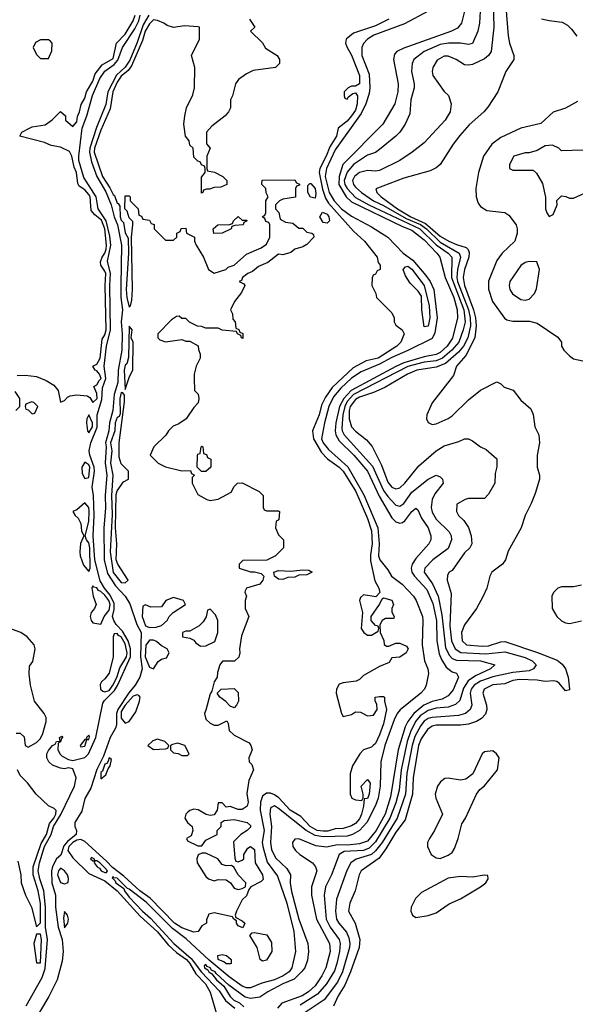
# Model space of a CAD drawing. Header units: inches. Extents: x 2348352 to 2479776, y 460422 to 613655.
# Tile 238 of 256: x 2353608 to 2356359, y 573308 to 578187. Entities that reach past the tile are written whole.
import ezdxf

# ---------------------------------------------------------------- set-up
doc = ezdxf.new("R2010")
doc.units = ezdxf.units.IN
doc.header["$MEASUREMENT"] = 0
doc.layers.add('C3557', color=7, linetype='Continuous')

msp = doc.modelspace()

# ---------------------------------------------------------------- linework, layer by layer
at = {"layer": 'C3557', "color": 4}
for points, elevation in [([(2355951.8, 578270), (2355955.3, 578150), (2355942, 578030), (2355930, 578009.2), (2355910, 577992.3), (2355850, 577964.5), (2355830, 577960.9), (2355810, 577963.7), (2355769, 577990), (2355730, 578006.6), (2355710, 578006.6), (2355674.2, 577985.8), (2355653.4, 577950), (2355650.6, 577930), (2355654, 577910), (2355710, 577832), (2355730.9, 577810.9), (2355744.7, 577770), (2355738.8, 577730), (2355714.8, 577690), (2355610, 577577.2), (2355551, 577530), (2355490.3, 577489.7), (2355390, 577439.5), (2355370, 577436.2), (2355330, 577439.6), (2355290, 577429.6), (2355265.3, 577410), (2355255.3, 577390), (2355260.3, 577370), (2355270, 577356.4), (2355300.4, 577330), (2355360.3, 577290), (2355410, 577266.4), (2355521.7, 577201.7), (2355591.8, 577171.8), (2355622, 577150), (2355690, 577085.1), (2355783.1, 577030), (2355791.1, 577010), (2355776.3, 576950), (2355772.3, 576910), (2355776.1, 576890), (2355830.7, 576750), (2355839.2, 576710), (2355840.5, 576670), (2355826.5, 576610), (2355805, 576570), (2355780.3, 576539.7), (2355715.7, 576484.3), (2355670, 576465.1), (2355574.8, 576450), (2355528, 576430), (2355415.1, 576364.9), (2355359.8, 576340.2), (2355290, 576317.3), (2355270, 576304.8), (2355244.4, 576270), (2355239, 576250), (2355238.6, 576210), (2355250.4, 576170), (2355270, 576148), (2355324.7, 576104.7), (2355352.5, 576072.5), (2355399.4, 575979.4), (2355430, 575896.3), (2355450, 575870.5), (2355470, 575862.4), (2355490, 575868.2), (2355514.5, 575890), (2355583.5, 575976.5), (2355669.7, 576050.3), (2355710, 576076.3), (2355782.7, 576097.3), (2355810, 576110.8), (2355830, 576111), (2355850, 576101), (2355890, 576071), (2355917.3, 576057.3), (2355970.9, 576010.9), (2355971.1, 575971.1), (2355962, 575938), (2355961, 575890), (2355930, 575835.3), (2355910, 575815.3), (2355830, 575814), (2355814, 575810), (2355772.7, 575787.3), (2355771.3, 575750), (2355781, 575730), (2355806.4, 575706.4), (2355830.7, 575670.7), (2355844, 575630), (2355846.8, 575590), (2355836, 575570), (2355810, 575545.2), (2355750, 575458), (2355734, 575450), (2355725.4, 575434.6), (2355724.7, 575410), (2355743.5, 575343.5), (2355736.9, 575183.1), (2355745.6, 575110), (2355763.6, 575070), (2355791.9, 575051.9), (2355915.7, 575044.3), (2356010, 575055.2), (2356110, 575027.2), (2356144.9, 575010), (2356166, 574990), (2356151.3, 574970), (2356130, 574961.3), (2356050, 574953.3), (2355950, 574930.7), (2355890, 574909.8), (2355857.4, 574890), (2355842.8, 574870), (2355838, 574850), (2355847, 574790), (2355838.4, 574770), (2355815.5, 574750), (2355780.8, 574739.2), (2355650, 574729.8), (2355630, 574723.8), (2355610, 574710.9), (2355594.2, 574690), (2355564.7, 574635.3), (2355550.9, 574590), (2355525.5, 574454.5), (2355518.9, 574350), (2355476.2, 574230), (2355402.3, 574110), (2355370, 574068.7), (2355349.5, 574050.5), (2355273.1, 574026.9), (2355246.7, 574010), (2355227.9, 573972.1), (2355177, 573830), (2355171.6, 573770), (2355176.5, 573730), (2355187.2, 573710), (2355225.4, 573665.4), (2355237.5, 573637.5), (2355242.4, 573610), (2355241.3, 573590), (2355206.4, 573470), (2355181, 573419), (2355115.8, 573330), (2354992.2, 573247.8)], 92), ([(2356014.3, 578250), (2356027, 578107), (2356033, 578070), (2356054, 578010), (2356054, 577990), (2356014.8, 577930), (2355974.8, 577830), (2355925.8, 577754.2), (2355906.8, 577730), (2355833.5, 577666.5), (2355787.1, 577612.9), (2355753.4, 577570), (2355690, 577469.2), (2355670, 577452.7), (2355641.1, 577438.9), (2355510, 577401.6), (2355371.1, 577348.9), (2355375.5, 577330), (2355397.1, 577310), (2355478.2, 577250), (2355544.5, 577210), (2355616.4, 577176.4), (2355690, 577115.2), (2355732.2, 577090), (2355770, 577072.4), (2355818.2, 577058.2), (2355829.1, 577049.1), (2355833.7, 577033.7), (2355831.4, 577010), (2355810.2, 576950), (2355803.2, 576910), (2355811.1, 576870), (2355855.3, 576750), (2355865.3, 576710), (2355868.7, 576670), (2355861.1, 576610), (2355817.5, 576522.5), (2355770.5, 576470), (2355755.3, 576424.7), (2355650, 576288.7), (2355624, 576230), (2355622.8, 576210), (2355630, 576192), (2355650, 576181), (2355670, 576184), (2355730, 576210.7), (2355750, 576224), (2355830, 576302.8), (2355890, 576351.3), (2355970, 576392), (2355990, 576382), (2356006.4, 576366.4), (2356050.6, 576350.6), (2356090, 576302), (2356138.8, 576258.8), (2356150.9, 576230.9), (2356158, 576170), (2356178, 576130), (2356181, 576090), (2356170.8, 576030), (2356170.8, 575970), (2356181, 575930), (2356181, 575910), (2356159.8, 575840.2), (2356141, 575790), (2356111, 575730), (2356091, 575670), (2356027.1, 575552.9), (2356014, 575510), (2355998.8, 575490), (2355946, 575450), (2355936, 575430), (2355920.7, 575370), (2355902, 575330), (2355870.3, 575269.7), (2355810.5, 575189.5), (2355796.3, 575150), (2355798, 575110), (2355821, 575090), (2355897.4, 575082.6), (2355930, 575084.4), (2355990, 575104.2), (2356010, 575106), (2356171.8, 575051.8), (2356270, 575013.4), (2356294.3, 574994.3), (2356310.5, 574970), (2356324, 574930), (2356330.7, 574869.3), (2356330, 574866), (2356310, 574862), (2356279.3, 574899.3), (2356267.8, 574907.8), (2356251.2, 574911.2), (2356210, 574907.6), (2356170, 574914), (2356082.9, 574917.1), (2356050, 574912.8), (2356010, 574896.4), (2355950, 574890.9), (2355908.2, 574870), (2355900.5, 574850), (2355919.5, 574790), (2355921.3, 574770), (2355914.6, 574745.4), (2355895.3, 574724.8), (2355870.2, 574709.8), (2355830, 574696.4), (2355790, 574690.9), (2355670, 574690.9), (2355650, 574686.6), (2355627.4, 574670), (2355595.6, 574624.4), (2355582.3, 574590), (2355556.2, 574430), (2355552.1, 574350), (2355516.8, 574223.2), (2355470, 574161.3), (2355420.7, 574079.3), (2355387, 574033), (2355299.1, 573970), (2355288.4, 573950), (2355268.2, 573870), (2355242.4, 573810), (2355236.4, 573770), (2355268.7, 573710), (2355291.8, 573630), (2355289, 573590), (2355245.2, 573470), (2355217.2, 573402.8), (2355184.9, 573350), (2355161.4, 573298.6)], 96), ([(2353595.3, 576424.7), (2353634, 576426), (2353690, 576418.8), (2353739.3, 576399.3), (2353776, 576376), (2353798, 576350), (2353810, 576292), (2353830, 576301), (2353843.6, 576316.4), (2353856.9, 576323.1), (2353890, 576328.5), (2353942.5, 576322.5), (2353954.6, 576314.6), (2353970, 576290.8), (2353990.5, 576310), (2353990, 576335.3), (2353975.3, 576370), (2353990, 576377.3), (2354000.4, 576399.6), (2354010.5, 576410), (2354002.9, 576430), (2353990, 576446.6), (2353982, 576450), (2353969.2, 576470), (2353990, 576480.5), (2354005.7, 576510), (2354016, 576604), (2354030, 576625.7), (2354035.4, 576650), (2354030.5, 576870), (2354033.4, 576930), (2354030, 576941.6), (2354009.5, 576970), (2354007.6, 576987.6), (2354015.5, 577010), (2354030, 577030.4), (2354035, 577050), (2354037.7, 577070), (2354029.9, 577150), (2354012.9, 577192.9), (2353980.2, 577220.2), (2353962.2, 577242.2), (2353955.8, 577310), (2353950, 577320.5), (2353930, 577343.7), (2353902.4, 577362.4), (2353894.7, 577374.7), (2353889.4, 577430), (2353876.8, 577456.8), (2353866, 577510), (2353853.8, 577533.8), (2353810, 577555.3), (2353763.1, 577563.1), (2353730, 577578), (2353608, 577610), (2353618, 577630), (2353655.3, 577650), (2353670, 577656.3), (2353733.6, 577666.4), (2353768.4, 577691.6), (2353810, 577732), (2353834, 577710), (2353834, 577690), (2353870, 577658), (2353890, 577681), (2353893.4, 577706.6), (2353904, 577730), (2353912.7, 577767.3), (2353930, 577798), (2353938, 577830), (2353970, 577882), (2353981.6, 577918.4), (2354016.6, 577963.4), (2354070, 577994.4), (2354087.3, 578070), (2354130, 578115.3), (2354170, 578180.9), (2354179.9, 578210)], 68), ([(2353639.8, 573300.2), (2353719.5, 573440.5), (2353733.9, 573486.1), (2353745.3, 573630), (2353735.6, 573690), (2353735, 573790), (2353726.5, 573870), (2353706.5, 573930), (2353699, 573970), (2353706, 574010), (2353731.1, 574090), (2353763.1, 574150), (2353775, 574190), (2353811.2, 574248.8), (2353879.3, 574390), (2353886.6, 574430), (2353870, 574475.1), (2353850, 574479.5), (2353830, 574475.1), (2353810, 574478.4), (2353770, 574494), (2353752, 574510), (2353741.3, 574530), (2353742.4, 574550), (2353750, 574566.8), (2353770, 574590.7), (2353782.7, 574597.3), (2353790, 574611), (2353807.3, 574612.7), (2353805.2, 574630), (2353816.9, 574636.9), (2353822, 574630), (2353815.3, 574624.7), (2353810, 574608.7), (2353798, 574602), (2353796.3, 574570), (2353807.3, 574547.3), (2353818.7, 574538.7), (2353850, 574522), (2353870, 574517.1), (2353930, 574531.7), (2353949, 574550), (2353985.2, 574630), (2354020, 574800), (2354026.9, 574813.1), (2354076.8, 574863.2), (2354092.1, 574887.9), (2354156.4, 575030), (2354156.1, 575070), (2354144.4, 575110), (2354117.2, 575157.2), (2354085.8, 575190), (2354073, 575210), (2354066.6, 575230), (2354075, 575265), (2354075.1, 575295.1), (2354055.6, 575335.6), (2354027.1, 575370), (2354006.4, 575406.4), (2353980.2, 575510), (2353970.6, 575630), (2353976.4, 575730), (2353972.4, 575830), (2353965.7, 575870), (2353978.5, 575950), (2353976.9, 575970), (2353954.5, 576030), (2353952.2, 576050), (2353959.1, 576090), (2353991.7, 576168.3), (2353990.5, 576230), (2354015, 576305), (2354017.4, 576362.6), (2354034.5, 576410), (2354026.4, 576470), (2354038, 576570), (2354057.7, 576650), (2354053.3, 576870), (2354056.9, 576930), (2354042.5, 576990), (2354059.6, 577070), (2354054.3, 577114.3), (2354036.5, 577190), (2353996.3, 577250), (2353985.6, 577310), (2353925.3, 577405.3), (2353900.8, 577490), (2353900.5, 577510), (2353917.7, 577650), (2353940.6, 577710), (2353968.8, 577811.2), (2354004.8, 577895.2), (2354028.6, 577931.4), (2354074.7, 577965.3), (2354093.1, 577986.9), (2354116.5, 578050), (2354177.9, 578142.1), (2354198.3, 578181.7), (2354204.6, 578210)], 64), ([(2354247.8, 578210), (2354218.4, 578161.6), (2354190, 578074), (2354152.8, 577987.2), (2354130, 577951.4), (2354087.5, 577912.5), (2354043.3, 577830), (2354033.7, 577766.3), (2353987.8, 577652.2), (2353954.3, 577550), (2353952.7, 577530), (2353963.5, 577483.5), (2353990.1, 577410), (2354033.9, 577333.9), (2354061.1, 577270), (2354076, 577210), (2354092.1, 577170), (2354112.3, 577070), (2354108.6, 576870), (2354109.1, 576810), (2354117.5, 576750), (2354109.5, 576690), (2354115.7, 576630), (2354114.1, 576550), (2354094.6, 576450), (2354092.9, 576390), (2354074.8, 576330), (2354069.5, 576250), (2354051.9, 576190), (2354048.5, 576150), (2354032.3, 576090), (2354035.7, 576070), (2354030.1, 575990), (2354038.3, 575930), (2354031.5, 575830), (2354033.3, 575766.7), (2354024.8, 575670), (2354026.4, 575510), (2354042.3, 575442.3), (2354081.7, 575381.7), (2354130.3, 575330), (2354152.5, 575292.5), (2354188, 575190), (2354209.3, 575150), (2354206, 575030), (2354213.7, 574970), (2354202.7, 574930), (2354180.2, 574890), (2354148.4, 574851.6), (2354094, 574770), (2354086.8, 574750), (2354087.4, 574692.6), (2354082.5, 574677.5), (2354055.7, 574630), (2354022.2, 574537.8), (2353988.9, 574471.1), (2353960.1, 574379.9), (2353930, 574327.8), (2353915.3, 574264.7), (2353880.5, 574210), (2353880.6, 574190), (2353888.4, 574170), (2353887.1, 574150), (2353844.5, 574115.5), (2353825.8, 574094.2), (2353811.9, 574048.1), (2353790, 574029.8), (2353769.2, 573990.8), (2353764.5, 573970), (2353766.4, 573910), (2353785.1, 573850), (2353784.5, 573790), (2353798.5, 573690), (2353818, 573630), (2353822.6, 573570), (2353817.2, 573522.8), (2353792.7, 573430), (2353752.4, 573347.6), (2353705, 573270)], 64), ([(2355630.2, 578229.8), (2355513.9, 578166.1), (2355362, 578110), (2355330.3, 578089.7), (2355310.3, 578069.7), (2355301.6, 578050), (2355301.7, 578010), (2355337.4, 577917.4), (2355342.2, 577850), (2355338, 577822), (2355321.3, 577770), (2355298, 577722), (2355170, 577543), (2355127.7, 577450), (2355120.1, 577410), (2355140.2, 577330), (2355165.6, 577290), (2355200.7, 577250), (2355250, 577213.6), (2355350, 577161.3), (2355430.6, 577110), (2355506, 577030), (2355555.1, 576995.1), (2355619.3, 576919.3), (2355640.2, 576890), (2355658.2, 576850), (2355675.5, 576710), (2355664, 576636), (2355650, 576607.7), (2355530, 576547.3), (2355450, 576513.8), (2355390, 576480.5), (2355297.8, 576442.2), (2355250, 576410.8), (2355198.1, 576361.9), (2355161.7, 576318.3), (2355138.2, 576270), (2355116.3, 576190), (2355102.8, 576110), (2355110.2, 576090), (2355136.9, 576056.9), (2355232, 575972), (2355312.4, 575832.4), (2355381.5, 575670), (2355388.1, 575590), (2355384.6, 575530), (2355390.4, 575510), (2355430, 575462), (2355449.3, 575429.3), (2355502.3, 575390), (2355557.8, 575330), (2355570.2, 575310), (2355601.6, 575230), (2355604.7, 575210), (2355600.7, 575090), (2355612.4, 575010), (2355628.9, 574970), (2355632.7, 574947.3), (2355621.1, 574890), (2355612, 574870), (2355594.3, 574850), (2355491.9, 574768.1), (2355477.2, 574750), (2355461.9, 574718.1), (2355416.5, 574590), (2355396.2, 574510), (2355393.1, 574390), (2355383.2, 574330), (2355370, 574293.3), (2355326.9, 574210), (2355290.2, 574170), (2355256.5, 574150), (2355230, 574141.5), (2355110, 574138.2), (2355070, 574145.4), (2355027, 574170), (2354890, 574279.2), (2354870, 574291.1), (2354850, 574281.2), (2354845.5, 574250), (2354854.9, 574190), (2354849.1, 574110), (2354855.1, 574075.1), (2354873.9, 574033.9), (2354930, 573981.6), (2354948.7, 573950), (2354947.6, 573910), (2354953.3, 573866.7), (2354990.2, 573730), (2355034, 573610), (2355037.3, 573570), (2355033.2, 573526.8), (2355018.9, 573490), (2355003.6, 573470), (2354967.1, 573432.9), (2354910.8, 573409.2), (2354837.1, 573370), (2354796.9, 573343.1), (2354750, 573337.3), (2354724.2, 573344.2), (2354643.1, 573403.1), (2354580.5, 573460.5), (2354576.4, 573470), (2354557.7, 573477.7), (2354550.9, 573490), (2354535.3, 573495.3), (2354530, 573506), (2354520.4, 573499.6), (2354523.1, 573490), (2354540, 573480), (2354543.6, 573470), (2354559.5, 573459.5), (2354582.3, 573430), (2354619, 573399), (2354650, 573347.9), (2354668.6, 573328.6), (2354696.3, 573316.3), (2354716.8, 573296.8)], 76), ([(2355810.4, 578230), (2355795.5, 578170), (2355775.3, 578144.7), (2355746, 578130), (2355510, 578045.1), (2355474.8, 578030), (2355463.1, 578016.9), (2355458.4, 577990), (2355482.4, 577870), (2355479.5, 577830), (2355465.3, 577770), (2355406, 577670), (2355208, 577470), (2355189.4, 577410), (2355187.8, 577370), (2355225, 577310), (2355250, 577284.3), (2355502.6, 577162.6), (2355550, 577144.3), (2355610, 577096.2), (2355673.1, 577030), (2355688.5, 577010), (2355714.5, 576910), (2355758.2, 576810), (2355774.2, 576750), (2355775.8, 576710), (2355750.8, 576609.2), (2355724, 576570), (2355690, 576537.6), (2355670, 576527.3), (2355610, 576516.5), (2355510, 576486.6), (2355470, 576469.1), (2355249.7, 576350.3), (2355213.4, 576310), (2355192, 576270), (2355173.7, 576190), (2355169.5, 576150), (2355172.8, 576130), (2355190, 576100.2), (2355262.2, 576030), (2355330, 575950.3), (2355387, 575827), (2355450, 575719.5), (2355470, 575699.5), (2355490, 575692.2), (2355503.5, 575696.5), (2355515.5, 575704.5), (2355550, 575750.7), (2355570, 575766.8), (2355578.8, 575758.8), (2355598, 575718), (2355630.4, 575670), (2355643, 575630), (2355643, 575610), (2355633.4, 575590), (2355570, 575517.6), (2355551.6, 575490), (2355546.7, 575470), (2355550.2, 575450), (2355562.8, 575430), (2355623.9, 575363.9), (2355653.9, 575293.9), (2355671.7, 575210), (2355673.8, 575110), (2355685.7, 575045.7), (2355696.2, 575016.2), (2355719.3, 574979.3), (2355750, 574956.4), (2355771.3, 574950), (2355780.5, 574930), (2355753.7, 574866.3), (2355730, 574837.4), (2355700.2, 574819.8), (2355650, 574808.2), (2355608.9, 574790), (2355560.2, 574750), (2355530.2, 574710), (2355517, 574683), (2355481.1, 574570), (2355444.3, 574335.7), (2355417.1, 574250), (2355373.4, 574170), (2355330, 574116.8), (2355290, 574103.2), (2355230, 574096.7), (2355182, 574098), (2355127.3, 574087.3), (2355074.3, 574094.3), (2354990, 574128.2), (2354970, 574126.6), (2354958.4, 574110), (2354960.3, 574090), (2354973.7, 574070), (2354994.4, 574050), (2355057.3, 574010), (2355073, 573990), (2355078.4, 573970), (2355053.4, 573890), (2355053.1, 573850), (2355076.9, 573730), (2355142.3, 573610), (2355145.2, 573570), (2355124.4, 573490), (2355104, 573450), (2355070, 573400.5), (2355037, 573370), (2355006.4, 573350), (2354905.9, 573314.1), (2354884, 573290)], 84), ([(2355888.5, 578230), (2355884.9, 578170), (2355876.4, 578130), (2355850, 578069.3), (2355830, 578064.5), (2355791.3, 578071.3), (2355731, 578071), (2355690, 578063.9), (2355610.6, 578030), (2355559.1, 577990), (2355550.5, 577969.5), (2355548.2, 577930), (2355560.5, 577870), (2355560.5, 577850), (2355544.4, 577790), (2355539.9, 577720.1), (2355517.3, 577670), (2355490.4, 577629.6), (2355470.4, 577609.6), (2355390, 577543.7), (2355370.3, 577529.7), (2355330, 577515.6), (2355261.1, 577470), (2355230, 577431.5), (2355215.2, 577390), (2355218.5, 577370), (2355230, 577350.3), (2355270, 577305.6), (2355336, 577270), (2355589.2, 577150), (2355670, 577071.6), (2355728.9, 577030), (2355747.8, 577010), (2355745.3, 576910), (2355806.7, 576750), (2355813, 576690), (2355804.2, 576650), (2355781.6, 576590), (2355748.2, 576550), (2355701.5, 576510), (2355670, 576496.8), (2355610, 576490.5), (2355530, 576469), (2355261.1, 576330), (2355230, 576295.8), (2355217.2, 576270), (2355207.5, 576230), (2355202.5, 576162.5), (2355203.9, 576150), (2355214.6, 576130), (2355354.4, 575974.4), (2355410, 575854), (2355430, 575824.2), (2355470, 575782.4), (2355490, 575776.4), (2355510, 575790.4), (2355550, 575846.7), (2355630, 575910.8), (2355670, 575931), (2355690, 575922), (2355702, 575910), (2355704.7, 575890), (2355662.8, 575837.3), (2355650.3, 575810), (2355644.9, 575770), (2355650, 575747.3), (2355670, 575712.7), (2355734.9, 575650), (2355744.4, 575630), (2355746, 575610), (2355730, 575566.6), (2355653, 575510), (2355614, 575470), (2355610.5, 575450), (2355651.9, 575391.9), (2355679.2, 575330), (2355698.9, 575239), (2355715.5, 575075.5), (2355736.3, 575036.3), (2355750, 575022.6), (2355770, 575014), (2355890, 575010.2), (2355961, 574990), (2355938.8, 574970), (2355864.4, 574935.6), (2355828.8, 574911.2), (2355805.9, 574874.1), (2355786.4, 574813.6), (2355766.4, 574793.6), (2355730, 574781), (2355670, 574775.8), (2355630, 574764.5), (2355590, 574737.6), (2355568.3, 574710), (2355542.1, 574657.9), (2355526.3, 574610), (2355497.1, 574470), (2355486.2, 574370), (2355470, 574307), (2355440.2, 574230), (2355370, 574113.7), (2355338, 574082), (2355310, 574069.8), (2355214.1, 574065.9), (2355189, 574051), (2355152.2, 573950), (2355121.3, 573890), (2355115.3, 573850), (2355125.3, 573730), (2355144.4, 573690), (2355188.9, 573630), (2355194, 573610), (2355191.3, 573570), (2355178.6, 573510), (2355165.9, 573474.1), (2355126.7, 573410), (2355082, 573358), (2354996.5, 573303.5)], 88), ([(2354746, 578190), (2354771.3, 578150), (2354751.3, 578130), (2354810, 578072), (2354825.4, 578045.4), (2354882, 578010), (2354894, 577990), (2354894, 577970), (2354874, 577950), (2354764.5, 577935.5), (2354730, 577919), (2354691.3, 577890), (2354676, 577870), (2354662, 577810), (2354652, 577790), (2354652, 577750), (2354642, 577730), (2354624.7, 577710), (2354559.8, 577660.2), (2354532, 577630), (2354532.7, 577572.7), (2354551.3, 577550), (2354534, 577510), (2354534, 577450), (2354538, 577438), (2354571.6, 577431.6), (2354614, 577410), (2354634, 577390), (2354634, 577370), (2354603.6, 577356.4), (2354570, 577355.3), (2354547.3, 577347.3), (2354532.7, 577347.3), (2354518, 577342), (2354514, 577330), (2354507.3, 577327.3), (2354507.3, 577407.3), (2354526, 577430), (2354526, 577450), (2354522, 577462), (2354507.3, 577467.3), (2354502, 577482), (2354490, 577486), (2354470, 577506), (2354466, 577550), (2354450, 577566), (2354447.3, 577587.3), (2354429.1, 577609.1), (2354421.2, 577670), (2354425.2, 577710), (2354434, 577750), (2354464.7, 577815.3), (2354474, 577850), (2354475.3, 577950), (2354458, 578010), (2354498, 578090), (2354498, 578150), (2354491.9, 578151.9), (2354423.8, 578156.2), (2354370, 578148), (2354338, 578158), (2354322, 578170), (2354290, 578183.6), (2354270, 578186.9), (2354250, 578166), (2354229.7, 578130.3), (2354215.3, 578084.7), (2354161.1, 577958.9), (2354144.6, 577935.4), (2354110, 577906.4), (2354090, 577877.6), (2354068.2, 577830), (2354055.3, 577744.7), (2354010, 577639.5), (2353978.2, 577550), (2353976.3, 577530), (2354016.9, 577410), (2354054.3, 577354.3), (2354070, 577321.6), (2354076.7, 577316.7), (2354090, 577277.3), (2354095.9, 577275.9), (2354103, 577263), (2354104.7, 577210), (2354110, 577193.4), (2354121.7, 577181.7), (2354130, 577130.8), (2354144.2, 577104.2), (2354145.8, 577030), (2354135.3, 576850), (2354137.8, 576810), (2354150, 576762.8), (2354156, 576770), (2354163, 576797), (2354166.9, 576850), (2354160.9, 577110), (2354168, 577170), (2354167.3, 577187.3), (2354150, 577206), (2354139, 577239), (2354129, 577250), (2354130, 577314), (2354150, 577314), (2354154, 577310), (2354154, 577290), (2354194, 577250), (2354198, 577218), (2354210, 577214), (2354218, 577198), (2354250, 577194), (2354258, 577178), (2354272.7, 577172.7), (2354274, 577150), (2354330, 577094), (2354370, 577094), (2354386, 577110), (2354386, 577130), (2354402, 577138), (2354407.3, 577152.7), (2354430, 577154), (2354434, 577130), (2354474, 577110), (2354474, 577090), (2354482, 577070), (2354518, 577010), (2354542, 576950), (2354570, 576931.3), (2354628, 576950), (2354639.5, 576960.5), (2354670, 576971), (2354730, 577024.7), (2354803.1, 577056.9), (2354830, 577074), (2354846, 577110), (2354846, 577170), (2354842, 577182), (2354827.3, 577187.3), (2354822, 577202), (2354808, 577210), (2354822, 577218), (2354826, 577230), (2354826, 577290), (2354838, 577310), (2354828.4, 577328.4), (2354826, 577350), (2354806, 577370), (2354808.4, 577391.6), (2354970, 577394), (2354978, 577378), (2354992.7, 577372.7), (2354992.7, 577367.3), (2354978, 577362), (2354974, 577350), (2354972.7, 577307.3), (2354910, 577298), (2354894, 577290), (2354874, 577270), (2354874, 577250), (2354891.6, 577231.6), (2354898, 577198), (2354923.6, 577183.6), (2354959.6, 577179.6), (2354990, 577154), (2355010, 577154), (2355030, 577134), (2355054, 577130), (2355062, 577122), (2355064.7, 577110), (2355030, 577073.2), (2355010, 577060.9), (2354970, 577049.2), (2354950, 577033.2), (2354910, 577022.7), (2354890, 577025.2), (2354836.8, 576983.2), (2354790, 576964), (2354759.9, 576940.1), (2354738, 576930), (2354711.3, 576910), (2354706, 576894), (2354694, 576890), (2354718, 576878), (2354722, 576870), (2354705.4, 576834.6), (2354671.3, 576790), (2354652, 576750), (2354662, 576730), (2354663.6, 576703.6), (2354674, 576690), (2354678, 576658), (2354692.7, 576652.7), (2354698, 576638), (2354712.7, 576632.7), (2354712.7, 576607.3), (2354706, 576610), (2354702, 576622), (2354686, 576630), (2354682, 576642), (2354610, 576648), (2354590, 576658), (2354530, 576658), (2354507.3, 576667.3), (2354488.4, 576668.4), (2354448.4, 576688.4), (2354430, 576706), (2354410, 576706), (2354398, 576718), (2354383.6, 576716.4), (2354359.6, 576700.4), (2354292, 576630), (2354292, 576610), (2354301, 576601), (2354330, 576591.3), (2354410, 576602), (2354430, 576594), (2354450, 576594), (2354491.3, 576571.3), (2354492.7, 576552.7), (2354502, 576530), (2354502, 576510), (2354482, 576470), (2354472, 576430), (2354472, 576410), (2354474, 576350), (2354491.6, 576331.6), (2354494, 576310), (2354491.6, 576288.4), (2354470, 576266), (2354432, 576210), (2354395.3, 576184.7), (2354367.5, 576172.5), (2354344.7, 576150), (2354330.8, 576129.2), (2354272, 576070), (2354254, 576030), (2354294, 575990), (2354330, 575971.3), (2354410, 575952), (2354452.7, 575952.7), (2354458, 575938), (2354474, 575930), (2354462, 575918), (2354462, 575890), (2354490, 575834), (2354534, 575810), (2354550, 575804.7), (2354590, 575812), (2354654.6, 575845.4), (2354670, 575874), (2354686, 575890), (2354710, 575892), (2354794, 575850), (2354814, 575830), (2354814, 575770), (2354818, 575758), (2354830, 575754), (2354890, 575754), (2354894, 575750), (2354891.6, 575708.4), (2354878, 575702), (2354874, 575670), (2354890, 575634), (2354914, 575610), (2354914, 575570), (2354874, 575530), (2354831.1, 575508.9), (2354712.7, 575507.3), (2354694, 575490), (2354694, 575470), (2354750, 575451.3), (2354770, 575451.3), (2354802.8, 575442.8), (2354816, 575430), (2354811, 575410), (2354796, 575390), (2354731.3, 575370), (2354723.6, 575356.4), (2354722, 575350), (2354731, 575330), (2354724.7, 575310), (2354724.7, 575270), (2354742, 575230), (2354705.4, 575134.6), (2354696, 575070), (2354698, 575050), (2354692, 575028), (2354671.3, 575008.7), (2354611.3, 575008.7), (2354598, 574990), (2354587.3, 574952.7), (2354586, 574930), (2354570, 574906), (2354559.6, 574860.4), (2354550, 574846), (2354530, 574766), (2354522, 574750), (2354530, 574722), (2354550, 574702), (2354570, 574692), (2354590, 574692), (2354632.7, 574712.7), (2354639.6, 574699.6), (2354645.4, 574665.4), (2354670, 574642), (2354743.6, 574603.6), (2354752, 574590), (2354758, 574570), (2354742, 574530), (2354744.7, 574510), (2354757.3, 574497.3), (2354766, 574470), (2354742.5, 574417.5), (2354733.2, 574353.2), (2354739.1, 574310), (2354733.4, 574290), (2354710, 574274), (2354690, 574274), (2354650, 574288), (2354630, 574286), (2354610, 574306), (2354590, 574306), (2354584.7, 574270), (2354570, 574248), (2354550, 574244), (2354531.1, 574248.9), (2354491.4, 574271.4), (2354470, 574276), (2354450, 574269), (2354439.8, 574260.2), (2354431, 574250), (2354426, 574230), (2354438, 574210), (2354461, 574190), (2354464.7, 574170), (2354456, 574144), (2354434, 574130), (2354438, 574118), (2354490, 574094), (2354510, 574094), (2354530, 574122), (2354586, 574150), (2354586, 574170), (2354606, 574190), (2354606, 574210), (2354620.4, 574219.6), (2354670, 574224.7), (2354734, 574210), (2354750, 574194), (2354750, 574186), (2354734, 574170), (2354702, 574150), (2354666, 574114), (2354672.7, 574032.7), (2354678, 574018), (2354690, 574014), (2354710, 574022), (2354718, 574030), (2354718, 574050), (2354738, 574082), (2354750, 574091), (2354770, 574076), (2354774, 574010), (2354810.5, 573950), (2354813.4, 573926.6), (2354803.5, 573916.5), (2354752, 573890), (2354742, 573878), (2354730, 573846), (2354710, 573826), (2354682, 573770), (2354674, 573750), (2354678, 573738), (2354710, 573722), (2354722, 573710), (2354712, 573688), (2354690, 573698), (2354682, 573710), (2354682, 573722), (2354668, 573730), (2354662, 573742), (2354570, 573762), (2354544.7, 573755.3), (2354532.7, 573727.3), (2354532, 573710), (2354510, 573698), (2354490.6, 573669.4), (2354470, 573665.2), (2354410, 573686.6), (2354374.7, 573710), (2354254.5, 573834.5), (2354202.4, 573870), (2354122.9, 573942.9), (2354066.4, 573986.4), (2354037.8, 574017.8), (2353930, 574115), (2353910, 574125), (2353890, 574121.9), (2353870, 574110.5), (2353851, 574090), (2353845.6, 574070), (2353870, 574034), (2353950, 573957), (2354030, 573921.1), (2354090.5, 573870.5), (2354204.5, 573744.5), (2354290, 573668.3), (2354343.4, 573603.4), (2354384.5, 573564.5), (2354433.1, 573530), (2354450.7, 573510), (2354479.5, 573459.5), (2354528.4, 573410), (2354550.6, 573369.4), (2354586, 573250)], 68), ([(2355434.8, 578190), (2355370, 578155.8), (2355260.3, 578119.8), (2355223.8, 578090), (2355221.3, 578070), (2355227.9, 578052.1), (2355250, 578010.6), (2355290.4, 577910), (2355290.4, 577870), (2355270, 577858), (2355250, 577858), (2355234, 577850), (2355214, 577830), (2355214, 577810), (2355218, 577798), (2355230, 577794), (2355235.3, 577804.7), (2355258, 577822), (2355270, 577824.7), (2355281, 577810), (2355278.3, 577770), (2355270, 577739.5), (2355251.3, 577710), (2355230, 577683.5), (2355185.5, 577650), (2355175.8, 577610), (2355143.2, 577556.8), (2355125.4, 577510), (2355093.7, 577450), (2355090.9, 577430), (2355107.4, 577347.4), (2355122.4, 577302.4), (2355137.4, 577277.4), (2355259.9, 577139.9), (2355314.8, 577090), (2355378, 577010), (2355383.6, 576983.6), (2355392, 576970), (2355392, 576950), (2355378, 576942), (2355370, 576926), (2355358, 576922), (2355352.7, 576907.3), (2355352, 576870), (2355372, 576830), (2355374, 576810), (2355450, 576734), (2355462, 576710), (2355462, 576690), (2355470, 576674), (2355502, 576650), (2355511, 576630), (2355494.8, 576590), (2355474.8, 576570), (2355382, 576510), (2355323.8, 576496.2), (2355258.4, 576461.6), (2355155.5, 576364.5), (2355122.5, 576317.5), (2355102.8, 576277.2), (2355090, 576229.3), (2355058.3, 576150), (2355062, 576110), (2355102.9, 576042.9), (2355131.5, 576011.5), (2355190, 575970.2), (2355210, 575950.3), (2355272.5, 575850), (2355330, 575715.5), (2355350, 575654.8), (2355352.5, 575590), (2355344.7, 575535.3), (2355345.5, 575505.5), (2355366.8, 575406.8), (2355386, 575370), (2355391.6, 575348.4), (2355372, 575328), (2355310, 575338), (2355296, 575324), (2355291.1, 575308.9), (2355306, 575250), (2355298, 575170), (2355312, 575150), (2355330, 575138), (2355350, 575138), (2355382, 575158), (2355386, 575170), (2355382, 575182), (2355370, 575186), (2355348, 575210), (2355348, 575230), (2355388.7, 575290), (2355402, 575318), (2355410, 575322), (2355450, 575311.3), (2355458, 575290), (2355451, 575270), (2355451.1, 575251.1), (2355462, 575230), (2355459.6, 575220.4), (2355419.6, 575220.4), (2355402, 575210), (2355391.6, 575188.4), (2355392, 575150), (2355411.1, 575111.1), (2355412, 575092), (2355423.6, 575083.6), (2355436.4, 575083.6), (2355470, 575098), (2355490, 575098), (2355523.6, 575083.6), (2355531.3, 575070), (2355522, 575050), (2355490, 575028.7), (2355450, 575026), (2355438, 575002), (2355390, 574982), (2355310, 574938), (2355290, 574918), (2355274, 574910), (2355210, 574901.2), (2355190, 574894), (2355176, 574870), (2355174.8, 574850), (2355202, 574750), (2355210, 574734), (2355250, 574744.7), (2355270, 574758), (2355296, 574756), (2355330, 574738), (2355359, 574741), (2355378, 574770), (2355376.4, 574796.4), (2355368, 574810), (2355368, 574830), (2355390, 574834), (2355410, 574834), (2355414, 574830), (2355414, 574810), (2355424.7, 574770), (2355410, 574698), (2355390, 574644), (2355370, 574601.2), (2355358.8, 574590), (2355350, 574582.7), (2355310.7, 574569.3), (2355291.3, 574550), (2355256, 574490), (2355244.7, 574450), (2355244.7, 574350), (2355252, 574330), (2355270, 574321), (2355302, 574318), (2355308.4, 574331.6), (2355308.7, 574350), (2355298, 574390), (2355330, 574422), (2355343.6, 574403.6), (2355338.8, 574350), (2355330, 574328.7), (2355312.7, 574327.3), (2355310.7, 574290.7), (2355299.5, 574250), (2355290, 574227.3), (2355270, 574204.7), (2355250, 574192), (2355210, 574179.3), (2355170, 574178.4), (2355133.1, 574166.9), (2355110, 574165.7), (2355080.9, 574170), (2355045.7, 574190), (2354999, 574239), (2354947.4, 574270), (2354890.7, 574330.7), (2354870, 574346.9), (2354850, 574355.1), (2354830, 574354.5), (2354810, 574339.3), (2354800.9, 574310), (2354798.5, 574270), (2354817.8, 574170), (2354808.4, 574111.6), (2354812, 574090), (2354833.4, 574013.4), (2354884.2, 573944.2), (2354930.1, 573810.1), (2354964.9, 573670), (2354973.4, 573570), (2354955.8, 573490), (2354942.4, 573470), (2354913, 573450), (2354870, 573429.8), (2354806.5, 573413.5), (2354751, 573390), (2354730, 573389.7), (2354710, 573398.9), (2354645, 573445), (2354546.4, 573526.4), (2354432.4, 573632.4), (2354364.1, 573684.1), (2354234.6, 573814.6), (2354150, 573879.8), (2354141.8, 573881.8), (2354090, 573933.5), (2354074.5, 573934.5), (2354070, 573941.2), (2354064.9, 573935.1), (2354080.5, 573920.5), (2354083.9, 573910), (2354122.6, 573882.6), (2354126.4, 573870), (2354150, 573839.1), (2354215.9, 573770), (2354255.4, 573735.4), (2354370.2, 573610), (2354456, 573536), (2354507.7, 573467.7), (2354595.2, 573375.2), (2354627, 573327), (2354672.9, 573290)], 72), ([(2356192, 578192), (2356230, 578182.4), (2356294.4, 578174.4), (2356319.9, 578159.9), (2356340.7, 578140.7), (2356366, 578106)], 104), ([(2356370, 577782), (2356310.7, 577749.3), (2356250, 577728.7), (2356187.9, 577672.1), (2356090, 577649.5), (2355990, 577602.9), (2355945.5, 577570), (2355903.8, 577510), (2355879.3, 577430), (2355866, 577350), (2355867.7, 577310), (2355878.5, 577278.5), (2355890, 577261), (2355921.4, 577241.4), (2356010, 577231), (2356030, 577218), (2356066, 577170), (2356071, 577150), (2356071, 577130), (2356058.8, 577090), (2355997.3, 577030), (2355970, 576994), (2355928.9, 576891.1), (2355930, 576852), (2355948.5, 576790), (2356008.5, 576708.5), (2356019.9, 576699.9), (2356050, 576692.7), (2356132.5, 576692.5), (2356170, 576684), (2356273.2, 576613.2), (2356291, 576590), (2356291, 576570), (2356302.8, 576550), (2356330, 576521), (2356350, 576506.8), (2356396.9, 576496.9)], 104), ([(2356450, 577542), (2356290, 577538), (2356278, 577550), (2356245.6, 577565.6), (2356210, 577562.7), (2356170, 577539), (2356130, 577528), (2356110, 577528), (2356054, 577510), (2356034, 577470), (2356034, 577450), (2356050, 577442), (2356150, 577442), (2356166.4, 577426.4), (2356195.9, 577375.9), (2356211.6, 577308.4), (2356211.3, 577250), (2356218, 577230), (2356230, 577212), (2356250, 577222), (2356268.7, 577270), (2356268.4, 577291.6), (2356290, 577314), (2356311.6, 577311.6), (2356330, 577302), (2356350, 577302), (2356438, 577342)], 108), ([(2353588.7, 576250), (2353608, 576270), (2353608.7, 576310), (2353584.7, 576344.7)], 68), ([(2356390, 575385.1), (2356350, 575376.2), (2356290, 575377.2), (2356272, 575370), (2356250.7, 575349.3), (2356242.8, 575330), (2356244, 575270), (2356267.7, 575230), (2356290, 575208), (2356310, 575198), (2356330, 575194.9), (2356390, 575207.7)], 104), ([(2353590, 574652), (2353610, 574652), (2353630, 574634), (2353634, 574590), (2353650, 574582), (2353690, 574606), (2353710, 574626), (2353722, 574650), (2353739, 574710), (2353739, 574730), (2353729, 574750), (2353681.2, 574810), (2353660.9, 574890), (2353654, 574946), (2353655.3, 574984.7), (2353672.7, 575007.3), (2353683.7, 575070), (2353679.3, 575090), (2353645.2, 575130), (2353614, 575150), (2353530, 575180.9)], 68), ([(2353598, 574018), (2353613.4, 573950), (2353614.4, 573910), (2353636.4, 573850), (2353666.4, 573790), (2353690, 573692), (2353710, 573712), (2353710, 573808.7), (2353699.8, 573870), (2353673.8, 573950), (2353674.6, 573990), (2353714, 574106), (2353740.5, 574150), (2353754.9, 574205.1), (2353777, 574230), (2353787.1, 574250), (2353788.3, 574268.3), (2353778.6, 574278.6), (2353750, 574292.6), (2353689.4, 574349.4), (2353645.4, 574405.4), (2353610, 574441.6), (2353597, 574470)], 68)]:
    msp.add_lwpolyline(points, dxfattribs=dict(at, elevation=elevation))
for points, elevation in [([(2353750, 578088), (2353710, 578088), (2353685.4, 578074.6), (2353674, 578050), (2353690, 578014), (2353710, 577994), (2353750, 577994), (2353767.3, 578032.7), (2353768, 578070), (2353760.4, 578080.4)], 72), ([(2355070, 577302), (2355048.4, 577308.4), (2355035.3, 577330), (2355035.3, 577364.7), (2355044.7, 577375.3), (2355050, 577376), (2355070, 577350.8), (2355073.8, 577326.2)], 68), ([(2355130, 577179), (2355110, 577182), (2355094, 577210), (2355107, 577233), (2355130, 577222.8), (2355139.1, 577210), (2355141, 577190)], 68), ([(2354710, 577194), (2354730, 577194), (2354734, 577190), (2354718, 577182), (2354714, 577170), (2354672.7, 577167.3), (2354658, 577162), (2354654, 577150), (2354610, 577128.7), (2354568.4, 577128.4), (2354566, 577150), (2354588.9, 577171.1), (2354647.3, 577172.7), (2354662, 577178), (2354666, 577190), (2354690, 577212)], 68), ([(2356130, 576989), (2356110, 576984), (2356090, 576968.7), (2356034.8, 576890), (2356030.8, 576870), (2356034.8, 576850), (2356048, 576828), (2356090, 576800.7), (2356110, 576797.3), (2356130, 576802.8), (2356157.2, 576830), (2356166.3, 576853.7), (2356181.2, 576950), (2356168, 576988)], 108), ([(2355610, 576666), (2355598.4, 576750), (2355597, 576817), (2355581.2, 576841.2), (2355542, 576882), (2355518, 576918), (2355506.6, 576950), (2355518, 576962), (2355530, 576965.5), (2355550, 576950.3), (2355610.4, 576869.6), (2355635.8, 576770), (2355638, 576710), (2355630, 576668)], 72), ([(2354150, 576668.7), (2354146.1, 576513.9), (2354138, 576482), (2354130, 576476), (2354125.4, 576450), (2354130, 576354), (2354150, 576414), (2354168.4, 576451.6), (2354168.9, 576588.9), (2354159, 576610), (2354164, 576650)], 68), ([(2354110, 576339.3), (2354103.2, 576310), (2354105.1, 576234.9), (2354099.5, 576220.5), (2354090, 576216.2), (2354080.2, 576190), (2354078.3, 576150), (2354057.8, 576090), (2354063.5, 576050), (2354057.2, 575990), (2354068.4, 575930), (2354062.8, 575830), (2354065.4, 575734.6), (2354055.5, 575550), (2354070, 575448.5), (2354110, 575398), (2354130, 575396), (2354144, 575410), (2354093.2, 575490), (2354086, 575510), (2354089.3, 575590), (2354082.7, 575670), (2354085.1, 575834.9), (2354090, 575852), (2354122, 575898), (2354146, 575910), (2354146, 575950), (2354110, 575986), (2354100.2, 576020.2), (2354099.6, 576090), (2354126.8, 576293.2), (2354126, 576326), (2354118.6, 576338.6)], 68), ([(2353666, 576294), (2353638, 576282), (2353634, 576270), (2353638, 576258), (2353650, 576254), (2353670, 576234), (2353682, 576238), (2353698, 576270), (2353678, 576290)], 68), ([(2353950, 576229.2), (2353940.4, 576210), (2353938, 576190), (2353942.6, 576150), (2353950, 576139.3), (2353967.6, 576170), (2353967.3, 576190)], 68), ([(2354508, 575948), (2354486, 575970), (2354487.3, 576027.3), (2354490, 576034), (2354502, 576038), (2354506, 576070), (2354510, 576074), (2354514, 576070), (2354518, 576038), (2354532.7, 576032.7), (2354538, 576018), (2354554, 576010), (2354554, 575970), (2354530, 575948)], 68), ([(2353930, 575994.3), (2353915.6, 575970), (2353917.7, 575937.7), (2353930, 575914), (2353950, 575919.1), (2353954.5, 575970), (2353950, 575981.1)], 68), ([(2353930, 575793.2), (2353890, 575759.3), (2353871.3, 575750), (2353882, 575730), (2353897.3, 575717.3), (2353910.5, 575690), (2353913.7, 575653.7), (2353924.7, 575630), (2353908.2, 575591.8), (2353904.9, 575550), (2353907.7, 575530), (2353923.8, 575483.8), (2353950, 575453.4), (2353957.2, 575470), (2353955.6, 575570), (2353950, 575595.1), (2353938.4, 575610), (2353931.8, 575630), (2353950, 575701), (2353952.2, 575750), (2353949.6, 575770)], 68), ([(2354910, 575414), (2354890, 575415.3), (2354869.2, 575429.2), (2354866, 575450), (2354890, 575457.3), (2354950, 575454), (2355010, 575460.7), (2355039.1, 575459.1), (2355056, 575450), (2355030, 575437.2), (2354990, 575435.3), (2354970, 575425.2), (2354936, 575424)], 68), ([(2353970, 575382), (2353964.9, 575370), (2353970.6, 575330), (2353986, 575290), (2353978, 575270), (2353961, 575250), (2353956, 575230), (2353961, 575210), (2353970, 575198), (2354010, 575192), (2354026, 575230), (2354050, 575260.9), (2354056.1, 575290), (2354049.8, 575310), (2354030, 575335.7), (2354010, 575354), (2353998.3, 575358.3), (2353990, 575371.6), (2353974.8, 575374.8)], 68), ([(2354370, 575324), (2354332, 575310), (2354310, 575278), (2354256.4, 575276.4), (2354230, 575288), (2354218, 575282), (2354213.4, 575230), (2354230, 575184.4), (2354250, 575174.8), (2354283.1, 575176.9), (2354310, 575184.7), (2354338, 575210), (2354348, 575230), (2354368, 575250), (2354428, 575290), (2354418, 575310)], 68), ([(2354550, 575266), (2354538, 575262), (2354531.6, 575228.4), (2354516.9, 575203.1), (2354496.9, 575183.1), (2354450, 575158), (2354430, 575158), (2354414, 575150), (2354414, 575130), (2354450, 575122), (2354470, 575112), (2354479.6, 575099.6), (2354503.6, 575083.6), (2354530, 575084.7), (2354574.6, 575105.4), (2354588, 575150), (2354588.7, 575210), (2354578, 575238)], 68), ([(2354090, 575145.1), (2354076, 575144), (2354070.5, 575129.5), (2354070.3, 575030), (2354050.5, 574950), (2354030, 574921.2), (2354013, 574907), (2354006.4, 574893.6), (2354007.3, 574870), (2354019.9, 574859.9), (2354030, 574857.4), (2354050, 574864), (2354070, 574892.2), (2354090, 574933.4), (2354103.9, 574976.1), (2354137, 575030), (2354139.5, 575050), (2354130, 575095.1), (2354110, 575129.8), (2354096.2, 575136.2)], 68), ([(2354270, 575112.7), (2354250, 575112), (2354232.7, 575087.3), (2354228.9, 575030), (2354250, 574978.8), (2354270, 574971.3), (2354293.6, 575006.4), (2354310, 575018), (2354334.6, 575025.4), (2354348, 575050), (2354338, 575070), (2354310, 575084), (2354285.4, 575105.4)], 68), ([(2354190, 574841.2), (2354170, 574836), (2354130, 574790.7), (2354110, 574758.9), (2354110, 574726), (2354130, 574701.6), (2354149.7, 574710.3), (2354182, 574758), (2354201.2, 574810), (2354204, 574830), (2354198, 574838)], 68), ([(2354670, 574778), (2354650, 574786), (2354628.4, 574808.4), (2354598, 574830), (2354586, 574850), (2354606, 574870), (2354670, 574874), (2354690, 574854), (2354691.3, 574810), (2354682, 574790)], 68), ([(2353950, 574641.2), (2353938.8, 574630), (2353939.8, 574620.2), (2353930, 574621.2), (2353907.3, 574590), (2353910, 574584.7), (2353930, 574587.7), (2353940.2, 574619.8), (2353950, 574620.7), (2353953.4, 574633.4)], 68), ([(2354290, 574622), (2354266.8, 574613.2), (2354242, 574590), (2354270, 574571.3), (2354330, 574574), (2354342, 574578), (2354346, 574590), (2354326, 574610)], 68), ([(2354390, 574602), (2354363.6, 574596.4), (2354354, 574590), (2354354, 574570), (2354370, 574554), (2354391.6, 574551.6), (2354410, 574542), (2354430, 574542), (2354438, 574542), (2354446, 574550), (2354426, 574590)], 68), ([(2355950, 574564), (2355910, 574559), (2355898, 574550), (2355851, 574450), (2355816.4, 574423.6), (2355790, 574418.4), (2355730, 574429.4), (2355713.2, 574426.8), (2355690.8, 574410), (2355677.3, 574390), (2355665.5, 574350), (2355667.7, 574330), (2355702, 574250), (2355662, 574170), (2355636.3, 574130), (2355627.3, 574110), (2355626.8, 574090), (2355646, 574050), (2355670, 574034.8), (2355690, 574031), (2355730, 574046.8), (2355750, 574061), (2355760.1, 574079.9), (2355779.5, 574130), (2355797.5, 574202.5), (2355814.5, 574230), (2355869.6, 574350.4), (2355887, 574373), (2355910, 574391.3), (2355973.2, 574470), (2355982, 574530), (2355968.7, 574550)], 104), ([(2354050, 574529), (2354046.1, 574513.9), (2354038.3, 574501.7), (2354030, 574498.7), (2354016.9, 574463.1), (2354010, 574457), (2354010, 574424.9), (2354034, 574446), (2354044.9, 574475.1), (2354055.6, 574490), (2354062, 574522)], 68), ([(2354530, 574058), (2354510, 574058), (2354491.6, 574048.4), (2354484.7, 574030), (2354486.8, 574010), (2354530, 573942), (2354542, 573930), (2354570, 573921), (2354590, 573926.8), (2354630, 573926), (2354650.8, 573910.8), (2354670, 573884.7), (2354690, 573878), (2354710, 573882), (2354726, 573890), (2354728, 573910), (2354689.2, 573949.2), (2354668.4, 573988.4), (2354656.4, 573996.4), (2354630, 573994), (2354610, 574002), (2354588.7, 574030)], 68), ([(2353963.4, 574036.6), (2353958.8, 574030), (2353970, 574018.8), (2353979.8, 574019.8), (2353976.3, 574010), (2353990.7, 573990), (2354002.5, 573982.5), (2354010.7, 573970), (2354030, 573961.7), (2354038, 573962), (2354041.6, 573970), (2354030, 573984.5), (2354003.7, 574010), (2353990, 574019.6), (2353980.1, 574020.1), (2353977, 574030)], 72), ([(2353810, 573982.7), (2353799.1, 573970), (2353794, 573950), (2353810, 573911.3), (2353830, 573906), (2353848.4, 573911.6), (2353848.9, 573931.1), (2353843.7, 573950), (2353830, 573969.2)], 68), ([(2355908, 573948), (2355850, 573939), (2355790, 573942), (2355730, 573933.2), (2355598, 573862), (2355567.3, 573832.7), (2355546, 573790), (2355544.7, 573770), (2355552, 573750), (2355570, 573738), (2355630, 573747.7), (2355670, 573761.6), (2355733.6, 573806.4), (2355790, 573831), (2355890, 573891.3), (2355915.3, 573910), (2355928, 573930), (2355926, 573946)], 104), ([(2353830, 573768.7), (2353825.2, 573734.8), (2353830, 573688), (2353846, 573710), (2353849.2, 573730), (2353844, 573750)], 68), ([(2354810, 573522), (2354798, 573530), (2354784, 573590), (2354748, 573650), (2354758, 573662), (2354770, 573664.7), (2354832, 573652), (2354854.4, 573614.4), (2354856, 573570), (2354830, 573528)], 68), ([(2353710, 573655.3), (2353690, 573655.3), (2353678.4, 573610), (2353690, 573514), (2353710, 573514), (2353716.1, 573630)], 68), ([(2354650, 573509), (2354630, 573509.6), (2354618.9, 573518.9), (2354590, 573529.7), (2354589.2, 573550), (2354610, 573554.8), (2354632, 573550), (2354654, 573530), (2354654, 573510)], 68)]:
    msp.add_lwpolyline(points, close=True, dxfattribs=dict(at, elevation=elevation))

doc.saveas('drawing.dxf')
